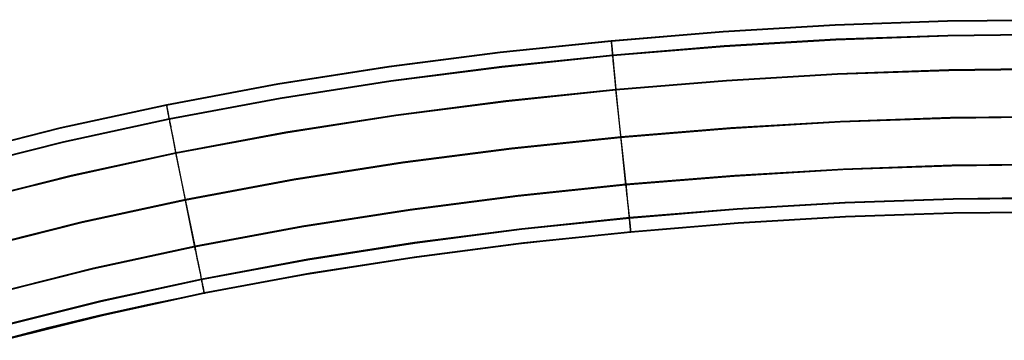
# Model space of a CAD drawing. Header units: millimetres. Extents: x 119 to 175.9, y -203.1 to -153.8.
# Tile 173 of 256: x 141.1 to 147.2, y -163.3 to -161.3. Entities that reach past the tile are written whole.
import ezdxf

# ---------------------------------------------------------------- set-up
doc = ezdxf.new("R2010")
doc.units = ezdxf.units.MM
doc.header["$MEASUREMENT"] = 0
doc.layers.add('Layer 01', color=5, linetype='Continuous', true_color=0x0000ff)

msp = doc.modelspace()

# ---------------------------------------------------------------- linework, layer by layer
at = {"layer": 'Layer 01'}
for p, q in [((146.1257, -161.3523, 34.873), (145.4354, -161.393, 34.8731)), ((146.1259, -161.3564, 31.6769), (145.4357, -161.3971, 31.677)), ((146.8176, -161.3276, 34.873), (146.1257, -161.3523, 34.873)), ((146.8178, -161.3317, 31.6769), (146.1259, -161.3564, 31.6769)), ((147.5102, -161.3198, 34.873), (146.8176, -161.3276, 34.873)), ((147.5104, -161.3239, 31.6769), (146.8178, -161.3317, 31.6769)), ((145.4354, -161.393, 34.8731), (144.7475, -161.4492, 34.8731)), ((145.4357, -161.3971, 31.677), (144.7478, -161.4532, 31.677)), ((146.8197, -161.4159, 35.1366), (146.13, -161.4404, 35.1367)), ((147.5101, -161.4081, 35.1366), (146.8197, -161.4159, 35.1366)), ((147.5102, -161.4129, 31.4134), (146.8198, -161.4207, 31.4134)), ((144.7475, -161.4492, 34.8731), (144.0624, -161.5204, 34.8732)), ((144.7478, -161.4532, 31.677), (144.0626, -161.5245, 31.6771)), ((144.7474, -161.4476, 34.9201), (144.7474, -161.4474, 34.9084)), ((144.7474, -161.4474, 34.9084), (144.7474, -161.4476, 34.8966)), ((144.7475, -161.4483, 34.9319), (144.7474, -161.4476, 34.9201)), ((144.7474, -161.4476, 34.8966), (144.7474, -161.4482, 34.8849)), ((144.7474, -161.4482, 34.8849), (144.7475, -161.4492, 34.8731)), ((144.7476, -161.4493, 34.9436), (144.7475, -161.4483, 34.9319)), ((144.7475, -161.4492, 34.8731), (144.7478, -161.4532, 31.677)), ((144.7477, -161.4508, 34.9553), (144.7476, -161.4493, 34.9436)), ((144.7476, -161.4517, 31.6541), (144.7476, -161.4516, 31.6426)), ((144.7476, -161.4516, 31.6426), (144.7476, -161.4518, 31.6311)), ((144.7477, -161.4523, 31.6656), (144.7476, -161.4517, 31.6541)), ((144.7476, -161.4518, 31.6311), (144.7477, -161.4524, 31.6196)), ((144.7479, -161.4527, 34.9669), (144.7477, -161.4508, 34.9553)), ((144.7478, -161.4532, 31.677), (144.7477, -161.4523, 31.6656)), ((144.7477, -161.4524, 31.6196), (144.7477, -161.4534, 31.6081)), ((144.7477, -161.4534, 31.6081), (144.7479, -161.4548, 31.5967)), ((144.7481, -161.4549, 34.9784), (144.7479, -161.4527, 34.9669)), ((144.7479, -161.4548, 31.5967), (144.748, -161.4566, 31.5853)), ((144.748, -161.4566, 31.5853), (144.7482, -161.4587, 31.5741)), ((144.7483, -161.4576, 34.9899), (144.7481, -161.4549, 34.9784)), ((144.7482, -161.4587, 31.5741), (144.7485, -161.4613, 31.5628)), ((144.7486, -161.4606, 35.0012), (144.7483, -161.4576, 34.9899)), ((144.7485, -161.4613, 31.5628), (144.7488, -161.4642, 31.5517)), ((144.749, -161.4641, 35.0124), (144.7486, -161.4606, 35.0012)), ((144.7488, -161.4642, 31.5517), (144.7491, -161.4675, 31.5407)), ((144.7493, -161.4679, 35.0236), (144.749, -161.4641, 35.0124)), ((144.7491, -161.4675, 31.5407), (144.7494, -161.4712, 31.5298)), ((144.7497, -161.4722, 35.0345), (144.7493, -161.4679, 35.0236)), ((144.7494, -161.4712, 31.5298), (144.7498, -161.4752, 31.5191)), ((144.7502, -161.4768, 35.0453), (144.7497, -161.4722, 35.0345)), ((144.7498, -161.4752, 31.5191), (144.7502, -161.4796, 31.5084)), ((144.7507, -161.4817, 35.056), (144.7502, -161.4768, 35.0453)), ((146.13, -161.4404, 35.1367), (145.4418, -161.4811, 35.1367)), ((146.1301, -161.4452, 31.4135), (145.442, -161.4858, 31.4135)), ((146.8198, -161.4207, 31.4134), (146.1301, -161.4452, 31.4135)), ((144.0624, -161.5204, 34.8732), (143.3788, -161.6084, 34.8733)), ((144.0626, -161.5245, 31.6771), (143.379, -161.6125, 31.6772)), ((144.7559, -161.537, 35.1368), (144.0727, -161.6081, 35.1369)), ((144.7502, -161.4796, 31.5084), (144.7507, -161.4844, 31.498)), ((144.7512, -161.4871, 35.0665), (144.7507, -161.4817, 35.056)), ((144.7507, -161.4844, 31.498), (144.7511, -161.4895, 31.4877)), ((144.7511, -161.4895, 31.4877), (144.7517, -161.495, 31.4776)), ((144.7517, -161.4928, 35.0767), (144.7512, -161.4871, 35.0665)), ((144.7523, -161.4988, 35.0868), (144.7517, -161.4928, 35.0767)), ((144.7517, -161.495, 31.4776), (144.7522, -161.5008, 31.4677)), ((144.7522, -161.5008, 31.4677), (144.7528, -161.507, 31.458)), ((144.7529, -161.5052, 35.0966), (144.7523, -161.4988, 35.0868)), ((144.7528, -161.507, 31.458), (144.7534, -161.5134, 31.4485)), ((144.7535, -161.512, 35.1063), (144.7529, -161.5052, 35.0966)), ((144.7534, -161.5134, 31.4485), (144.754, -161.5202, 31.4392)), ((144.7542, -161.519, 35.1156), (144.7535, -161.512, 35.1063)), ((144.754, -161.5202, 31.4392), (144.7547, -161.5273, 31.4302)), ((144.7549, -161.5264, 35.1248), (144.7542, -161.519, 35.1156)), ((144.7547, -161.5273, 31.4302), (144.7554, -161.5347, 31.4214)), ((144.7557, -161.5341, 35.1336), (144.7549, -161.5264, 35.1248)), ((144.7554, -161.5347, 31.4214), (144.7561, -161.5424, 31.4129)), ((144.7564, -161.5421, 35.1422), (144.7557, -161.5341, 35.1336)), ((145.4418, -161.4811, 35.1367), (144.7559, -161.537, 35.1368)), ((145.442, -161.4858, 31.4135), (144.7561, -161.5418, 31.4136)), ((144.7561, -161.5418, 31.4136), (144.0728, -161.6129, 31.4137)), ((144.7561, -161.5424, 31.4129), (144.7569, -161.5504, 31.4047)), ((144.7572, -161.5504, 35.1505), (144.7564, -161.5421, 35.1422)), ((144.7569, -161.5504, 31.4047), (144.7577, -161.5587, 31.3967)), ((144.758, -161.559, 35.1585), (144.7572, -161.5504, 35.1505)), ((144.7577, -161.5587, 31.3967), (144.7585, -161.5672, 31.389)), ((144.7589, -161.5679, 35.1662), (144.758, -161.559, 35.1585)), ((144.7585, -161.5672, 31.389), (144.7593, -161.576, 31.3817)), ((144.7598, -161.577, 35.1736), (144.7589, -161.5679, 35.1662)), ((144.7593, -161.576, 31.3817), (144.7602, -161.585, 31.3746)), ((144.7606, -161.5864, 35.1806), (144.7598, -161.577, 35.1736)), ((144.7602, -161.585, 31.3746), (144.761, -161.5943, 31.3678)), ((144.7616, -161.596, 35.1874), (144.7606, -161.5864, 35.1806)), ((144.761, -161.5943, 31.3678), (144.7619, -161.6038, 31.3614)), ((144.7625, -161.6058, 35.1937), (144.7616, -161.596, 35.1874)), ((143.3788, -161.6084, 34.8733), (142.6951, -161.7151, 34.8735)), ((143.379, -161.6125, 31.6772), (142.6953, -161.7192, 31.6774)), ((144.0727, -161.6081, 35.1369), (143.391, -161.6959, 35.137)), ((144.0728, -161.6129, 31.4137), (143.3911, -161.7006, 31.4138)), ((144.7619, -161.6038, 31.3614), (144.7628, -161.6135, 31.3553)), ((144.7635, -161.6158, 35.1998), (144.7625, -161.6058, 35.1937)), ((144.7628, -161.6135, 31.3553), (144.7638, -161.6234, 31.3495)), ((144.7644, -161.6261, 35.2054), (144.7635, -161.6158, 35.1998)), ((144.7638, -161.6234, 31.3495), (144.7647, -161.6335, 31.3441)), ((144.7654, -161.6365, 35.2108), (144.7644, -161.6261, 35.2054)), ((144.7647, -161.6335, 31.3441), (144.7657, -161.6438, 31.339)), ((144.7665, -161.6472, 35.2157), (144.7654, -161.6365, 35.2108)), ((144.7657, -161.6438, 31.339), (144.7667, -161.6542, 31.3343)), ((144.7675, -161.658, 35.2203), (144.7665, -161.6472, 35.2157)), ((144.7667, -161.6542, 31.3343), (144.7677, -161.6648, 31.3299)), ((144.7685, -161.6689, 35.2245), (144.7675, -161.658, 35.2203)), ((146.1404, -161.6527, 35.2427), (145.4572, -161.693, 35.2427)), ((146.1403, -161.6577, 31.3085), (145.4572, -161.698, 31.3085)), ((146.8248, -161.6334, 31.3085), (146.1403, -161.6577, 31.3085)), ((146.8248, -161.6283, 35.2426), (146.1404, -161.6527, 35.2427)), ((147.5099, -161.6206, 35.2426), (146.8248, -161.6283, 35.2426)), ((147.5099, -161.6257, 31.3085), (146.8248, -161.6334, 31.3085)), ((142.6951, -161.7151, 34.8735), (142.0096, -161.8427, 34.8736)), ((142.6953, -161.7192, 31.6774), (142.0098, -161.8467, 31.6775)), ((143.391, -161.6959, 35.137), (142.7094, -161.8023, 35.1371)), ((143.3911, -161.7006, 31.4138), (142.7095, -161.807, 31.4139)), ((144.7677, -161.6648, 31.3299), (144.7687, -161.6756, 31.326)), ((144.7696, -161.68, 35.2283), (144.7685, -161.6689, 35.2245)), ((144.7687, -161.6756, 31.326), (144.7697, -161.6864, 31.3223)), ((144.7707, -161.6912, 35.2317), (144.7696, -161.68, 35.2283)), ((144.7697, -161.6864, 31.3223), (144.7708, -161.6974, 31.3191)), ((144.7717, -161.7025, 35.2347), (144.7707, -161.6912, 35.2317)), ((144.7708, -161.6974, 31.3191), (144.7718, -161.7085, 31.3162)), ((144.7728, -161.7139, 35.2373), (144.7717, -161.7025, 35.2347)), ((144.7718, -161.7085, 31.3162), (144.7729, -161.7197, 31.3137)), ((144.7739, -161.7254, 35.2396), (144.7728, -161.7139, 35.2373)), ((144.7729, -161.7197, 31.3137), (144.774, -161.731, 31.3116)), ((145.4572, -161.693, 35.2427), (144.7761, -161.7486, 35.2428)), ((145.4572, -161.698, 31.3085), (144.7761, -161.7537, 31.3086)), ((144.7761, -161.7486, 35.2428), (144.0974, -161.8193, 35.2429)), ((144.7761, -161.7537, 31.3086), (144.0974, -161.8243, 31.3087)), ((144.775, -161.737, 35.2414), (144.7739, -161.7254, 35.2396)), ((144.774, -161.731, 31.3116), (144.775, -161.7423, 31.3099)), ((144.7761, -161.7486, 35.2428), (144.775, -161.737, 35.2414)), ((144.775, -161.7423, 31.3099), (144.7761, -161.7537, 31.3086)), ((144.8392, -162.3319, 35.2436), (144.7761, -161.7486, 35.2428)), ((144.7761, -161.7537, 31.3086), (144.8353, -162.3378, 31.3093)), ((142.0093, -161.8412, 34.9206), (142.0092, -161.841, 34.9089)), ((142.0092, -161.841, 34.9089), (142.0093, -161.8411, 34.8971)), ((142.0093, -161.8411, 34.8971), (142.0094, -161.8417, 34.8854)), ((142.0094, -161.8418, 34.9324), (142.0093, -161.8412, 34.9206)), ((142.7094, -161.8023, 35.1371), (142.0264, -161.9293, 35.1373)), ((142.7095, -161.807, 31.4139), (142.0265, -161.9341, 31.4141)), ((144.0974, -161.8243, 31.3087), (143.4203, -161.9115, 31.3088)), ((144.0974, -161.8193, 35.2429), (143.4204, -161.9064, 35.243)), ((142.0096, -161.8427, 34.8736), (141.355, -161.9851, 34.8738)), ((142.0098, -161.8467, 31.6775), (141.3552, -161.9892, 31.6777)), ((142.0094, -161.8417, 34.8854), (142.0096, -161.8427, 34.8736)), ((142.0096, -161.8429, 34.9441), (142.0094, -161.8418, 34.9324)), ((142.0095, -161.8452, 31.6546), (142.0094, -161.8451, 31.6431)), ((142.0094, -161.8451, 31.6431), (142.0095, -161.8453, 31.6316)), ((142.0096, -161.8458, 31.6661), (142.0095, -161.8452, 31.6546)), ((142.0095, -161.8453, 31.6316), (142.0096, -161.8459, 31.6201)), ((142.0096, -161.8427, 34.8736), (142.0098, -161.8467, 31.6775)), ((142.0099, -161.8443, 34.9558), (142.0096, -161.8429, 34.9441)), ((142.0098, -161.8467, 31.6775), (142.0096, -161.8458, 31.6661)), ((142.0096, -161.8459, 31.6201), (142.0098, -161.8469, 31.6086)), ((142.0098, -161.8469, 31.6086), (142.01, -161.8483, 31.5972)), ((142.0102, -161.8461, 34.9674), (142.0099, -161.8443, 34.9558)), ((142.01, -161.8483, 31.5972), (142.0104, -161.85, 31.5859)), ((142.0107, -161.8484, 34.9789), (142.0102, -161.8461, 34.9674)), ((142.0104, -161.85, 31.5859), (142.0108, -161.8521, 31.5746)), ((142.0112, -161.851, 34.9904), (142.0107, -161.8484, 34.9789)), ((142.0108, -161.8521, 31.5746), (142.0113, -161.8547, 31.5633)), ((142.0118, -161.854, 35.0017), (142.0112, -161.851, 34.9904)), ((142.0113, -161.8547, 31.5633), (142.0118, -161.8576, 31.5522)), ((142.0124, -161.8574, 35.013), (142.0118, -161.854, 35.0017)), ((142.0118, -161.8576, 31.5522), (142.0124, -161.8608, 31.5412)), ((142.0132, -161.8612, 35.0241), (142.0124, -161.8574, 35.013)), ((142.0124, -161.8608, 31.5412), (142.0131, -161.8644, 31.5303)), ((142.0131, -161.8644, 31.5303), (142.0139, -161.8684, 31.5196)), ((142.014, -161.8654, 35.035), (142.0132, -161.8612, 35.0241)), ((142.0139, -161.8684, 31.5196), (142.0147, -161.8728, 31.5089)), ((142.0149, -161.8699, 35.0458), (142.014, -161.8654, 35.035)), ((142.0147, -161.8728, 31.5089), (142.0156, -161.8775, 31.4985)), ((142.0158, -161.8748, 35.0565), (142.0149, -161.8699, 35.0458)), ((142.0156, -161.8775, 31.4985), (142.0166, -161.8825, 31.4882)), ((142.0168, -161.8801, 35.067), (142.0158, -161.8748, 35.0565)), ((142.0166, -161.8825, 31.4882), (142.0176, -161.8879, 31.4781)), ((142.0179, -161.8857, 35.0772), (142.0168, -161.8801, 35.067)), ((142.0176, -161.8879, 31.4781), (142.0187, -161.8937, 31.4682)), ((142.0191, -161.8917, 35.0873), (142.0179, -161.8857, 35.0772)), ((142.0187, -161.8937, 31.4682), (142.0199, -161.8997, 31.4585)), ((142.0203, -161.898, 35.0971), (142.0191, -161.8917, 35.0873)), ((142.0199, -161.8997, 31.4585), (142.0211, -161.9061, 31.449)), ((142.0216, -161.9046, 35.1068), (142.0203, -161.898, 35.0971)), ((142.0264, -161.9293, 35.1373), (141.3747, -162.0712, 35.1375)), ((142.0265, -161.9341, 31.4141), (141.3748, -162.0759, 31.4143)), ((142.0211, -161.9061, 31.449), (142.0224, -161.9128, 31.4397)), ((142.023, -161.9116, 35.1161), (142.0216, -161.9046, 35.1068)), ((142.0224, -161.9128, 31.4397), (142.0238, -161.9198, 31.4307)), ((142.0244, -161.9189, 35.1253), (142.023, -161.9116, 35.1161)), ((142.0238, -161.9198, 31.4307), (142.0252, -161.9271, 31.4219)), ((142.0259, -161.9265, 35.1341), (142.0244, -161.9189, 35.1253)), ((142.0252, -161.9271, 31.4219), (142.0267, -161.9347, 31.4134)), ((142.0274, -161.9344, 35.1427), (142.0259, -161.9265, 35.1341)), ((142.0267, -161.9347, 31.4134), (142.0282, -161.9426, 31.4052)), ((142.029, -161.9426, 35.151), (142.0274, -161.9344, 35.1427)), ((142.0282, -161.9426, 31.4052), (142.0297, -161.9507, 31.3972)), ((142.0306, -161.951, 35.159), (142.029, -161.9426, 35.151)), ((142.0297, -161.9507, 31.3972), (142.0314, -161.9592, 31.3895)), ((142.0323, -161.9597, 35.1667), (142.0306, -161.951, 35.159)), ((142.0314, -161.9592, 31.3895), (142.033, -161.9678, 31.3822)), ((142.0341, -161.9687, 35.1741), (142.0323, -161.9597, 35.1667)), ((143.4204, -161.9064, 35.243), (142.7439, -162.012, 35.2431)), ((143.4203, -161.9115, 31.3088), (142.7439, -162.0171, 31.309)), ((146.1554, -161.9508, 31.3089), (145.4793, -161.9907, 31.3089)), ((146.1584, -161.9454, 35.2433), (145.4822, -161.9852, 35.2433)), ((146.8327, -161.9268, 31.3088), (146.1554, -161.9508, 31.3089)), ((146.8357, -161.9214, 35.2432), (146.1584, -161.9454, 35.2433)), ((147.5105, -161.9192, 31.3088), (146.8327, -161.9268, 31.3088)), ((147.5135, -161.9139, 35.2432), (146.8357, -161.9214, 35.2432)), ((141.355, -161.9851, 34.8738), (140.7008, -162.1493, 34.874)), ((141.3552, -161.9892, 31.6777), (140.701, -162.1534, 31.6779)), ((142.033, -161.9678, 31.3822), (142.0348, -161.9767, 31.3751)), ((142.0358, -161.978, 35.1811), (142.0341, -161.9687, 35.1741)), ((142.0348, -161.9767, 31.3751), (142.0365, -161.9859, 31.3683)), ((142.0377, -161.9874, 35.1879), (142.0358, -161.978, 35.1811)), ((142.0365, -161.9859, 31.3683), (142.0383, -161.9952, 31.3619)), ((142.0396, -161.9971, 35.1942), (142.0377, -161.9874, 35.1879)), ((142.0383, -161.9952, 31.3619), (142.0402, -162.0048, 31.3558)), ((142.0415, -162.0071, 35.2003), (142.0396, -161.9971, 35.1942)), ((142.0402, -162.0048, 31.3558), (142.0421, -162.0146, 31.35)), ((142.0435, -162.0172, 35.2059), (142.0415, -162.0071, 35.2003)), ((142.0421, -162.0146, 31.35), (142.044, -162.0245, 31.3446)), ((142.0455, -162.0275, 35.2113), (142.0435, -162.0172, 35.2059)), ((142.7439, -162.012, 35.2431), (142.0669, -162.138, 35.2433)), ((142.7439, -162.0171, 31.309), (142.0669, -162.143, 31.3091)), ((145.4793, -161.9907, 31.3089), (144.8048, -162.0458, 31.309)), ((145.4822, -161.9852, 35.2433), (144.8077, -162.0402, 35.2434)), ((141.3747, -162.0712, 35.1375), (140.7236, -162.2346, 35.1377)), ((141.3748, -162.0759, 31.4143), (140.7237, -162.2393, 31.4145)), ((142.044, -162.0245, 31.3446), (142.0459, -162.0347, 31.3395)), ((142.0475, -162.0379, 35.2162), (142.0455, -162.0275, 35.2113)), ((142.0459, -162.0347, 31.3395), (142.0479, -162.045, 31.3348)), ((142.0496, -162.0486, 35.2208), (142.0475, -162.0379, 35.2162)), ((142.0479, -162.045, 31.3348), (142.0499, -162.0554, 31.3304)), ((142.0516, -162.0594, 35.225), (142.0496, -162.0486, 35.2208)), ((142.0499, -162.0554, 31.3304), (142.052, -162.066, 31.3265)), ((142.0538, -162.0703, 35.2288), (142.0516, -162.0594, 35.225)), ((142.052, -162.066, 31.3265), (142.0541, -162.0767, 31.3228)), ((142.0559, -162.0813, 35.2322), (142.0538, -162.0703, 35.2288)), ((142.0541, -162.0767, 31.3228), (142.0562, -162.0876, 31.3196)), ((142.0581, -162.0925, 35.2352), (142.0559, -162.0813, 35.2322)), ((144.8048, -162.0458, 31.309), (144.1323, -162.1159, 31.3091)), ((144.8077, -162.0402, 35.2434), (144.1353, -162.1103, 35.2435)), ((142.0669, -162.138, 35.2433), (141.422, -162.2782, 35.2435)), ((142.0669, -162.143, 31.3091), (141.422, -162.2833, 31.3093)), ((142.0562, -162.0876, 31.3196), (142.0583, -162.0985, 31.3167)), ((142.0603, -162.1038, 35.2378), (142.0581, -162.0925, 35.2352)), ((142.0583, -162.0985, 31.3167), (142.0604, -162.1095, 31.3142)), ((142.0625, -162.1151, 35.2401), (142.0603, -162.1038, 35.2378)), ((142.0604, -162.1095, 31.3142), (142.0625, -162.1206, 31.3121)), ((142.0647, -162.1265, 35.2419), (142.0625, -162.1151, 35.2401)), ((142.0625, -162.1206, 31.3121), (142.0647, -162.1318, 31.3104)), ((142.0669, -162.138, 35.2433), (142.0647, -162.1265, 35.2419)), ((142.0647, -162.1318, 31.3104), (142.0669, -162.143, 31.3091)), ((142.1858, -162.7125, 35.2441), (142.0669, -162.138, 35.2433)), ((142.0669, -162.143, 31.3091), (142.182, -162.7187, 31.3098)), ((144.1323, -162.1159, 31.3091), (143.4616, -162.2023, 31.3092)), ((144.1353, -162.1103, 35.2435), (143.4646, -162.1966, 35.2436)), ((143.4616, -162.2023, 31.3092), (142.7922, -162.3068, 31.3093)), ((143.4646, -162.1966, 35.2436), (142.7951, -162.301, 35.2437)), ((146.1724, -162.2439, 31.3092), (145.5032, -162.2832, 31.3093)), ((146.1763, -162.2382, 35.2434), (145.5071, -162.2775, 35.2435)), ((146.8425, -162.2202, 31.3092), (146.1724, -162.2439, 31.3092)), ((146.8464, -162.2146, 35.2434), (146.1763, -162.2382, 35.2434)), ((147.513, -162.2128, 31.3092), (146.8425, -162.2202, 31.3092)), ((147.5169, -162.2073, 35.2434), (146.8464, -162.2146, 35.2434)), ((141.422, -162.2782, 35.2435), (140.7785, -162.4398, 35.2437)), ((141.422, -162.2833, 31.3093), (140.7785, -162.4448, 31.3095)), ((142.7922, -162.3068, 31.3093), (142.1235, -162.431, 31.3095)), ((142.7951, -162.301, 35.2437), (142.1264, -162.4252, 35.2439)), ((145.5032, -162.2832, 31.3093), (144.8353, -162.3378, 31.3093)), ((145.5071, -162.2775, 35.2435), (144.8392, -162.3319, 35.2436)), ((144.8353, -162.3378, 31.3093), (144.1692, -162.4072, 31.3094)), ((144.8392, -162.3319, 35.2436), (144.173, -162.4013, 35.2437)), ((144.8353, -162.3378, 31.3093), (144.8367, -162.3493, 31.3112)), ((144.8367, -162.3493, 31.3112), (144.838, -162.3608, 31.3135)), ((144.838, -162.3608, 31.3135), (144.8393, -162.3722, 31.3162)), ((144.8403, -162.3435, 35.2418), (144.8392, -162.3319, 35.2436)), ((144.8393, -162.3722, 31.3162), (144.8406, -162.3835, 31.3193)), ((144.8413, -162.3551, 35.2396), (144.8403, -162.3435, 35.2418)), ((144.8406, -162.3835, 31.3193), (144.8419, -162.3947, 31.3227)), ((144.8424, -162.3666, 35.237), (144.8413, -162.3551, 35.2396)), ((144.8435, -162.378, 35.234), (144.8424, -162.3666, 35.237)), ((144.8446, -162.3893, 35.2306), (144.8435, -162.378, 35.234)), ((142.1235, -162.431, 31.3095), (141.488, -162.5692, 31.3097)), ((142.1264, -162.4252, 35.2439), (141.4908, -162.5633, 35.2441)), ((144.1692, -162.4072, 31.3094), (143.5049, -162.4928, 31.3095)), ((144.173, -162.4013, 35.2437), (143.5086, -162.4868, 35.2438)), ((144.8419, -162.3947, 31.3227), (144.8432, -162.4058, 31.3266)), ((144.8432, -162.4058, 31.3266), (144.8444, -162.4167, 31.3308)), ((144.8444, -162.4167, 31.3308), (144.8457, -162.4275, 31.3354)), ((144.8456, -162.4004, 35.2268), (144.8446, -162.3893, 35.2306)), ((144.8466, -162.4114, 35.2227), (144.8456, -162.4004, 35.2268)), ((144.8457, -162.4275, 31.3354), (144.8469, -162.4381, 31.3404)), ((144.8477, -162.4223, 35.2181), (144.8466, -162.4114, 35.2227)), ((144.8469, -162.4381, 31.3404), (144.8481, -162.4486, 31.3458)), ((144.8487, -162.433, 35.2132), (144.8477, -162.4223, 35.2181)), ((144.8497, -162.4435, 35.2079), (144.8487, -162.433, 35.2132)), ((144.8506, -162.4539, 35.2022), (144.8497, -162.4435, 35.2079)), ((146.186, -162.4438, 35.1357), (145.5217, -162.4828, 35.1357)), ((146.8511, -162.4204, 35.1356), (146.186, -162.4438, 35.1357)), ((146.8512, -162.4255, 31.4174), (146.1862, -162.4488, 31.4175)), ((147.5165, -162.4131, 35.1356), (146.8511, -162.4204, 35.1356)), ((147.5166, -162.4182, 31.4174), (146.8512, -162.4255, 31.4174)), ((143.5049, -162.4928, 31.3095), (142.8425, -162.5961, 31.3097)), ((143.5086, -162.4868, 35.2438), (142.8462, -162.59, 35.2439)), ((144.8481, -162.4486, 31.3458), (144.8492, -162.4588, 31.3515)), ((144.8492, -162.4588, 31.3515), (144.8504, -162.4689, 31.3576)), ((144.8504, -162.4689, 31.3576), (144.8515, -162.4787, 31.364)), ((144.8516, -162.464, 35.1962), (144.8506, -162.4539, 35.2022)), ((144.8515, -162.4787, 31.364), (144.8525, -162.4883, 31.3707)), ((144.8525, -162.4739, 35.1898), (144.8516, -162.464, 35.1962)), ((144.8534, -162.4836, 35.1831), (144.8525, -162.4739, 35.1898)), ((144.8525, -162.4883, 31.3707), (144.8536, -162.4977, 31.3778)), ((144.8543, -162.4931, 35.176), (144.8534, -162.4836, 35.1831)), ((144.8536, -162.4977, 31.3778), (144.8546, -162.5068, 31.3852)), ((144.8552, -162.5023, 35.1687), (144.8543, -162.4931, 35.176)), ((144.8546, -162.5068, 31.3852), (144.8556, -162.5157, 31.3929)), ((144.856, -162.5112, 35.161), (144.8552, -162.5023, 35.1687)), ((145.5217, -162.4828, 35.1357), (144.8584, -162.5368, 35.1358)), ((145.5218, -162.4878, 31.4175), (144.8586, -162.5419, 31.4176)), ((146.1862, -162.4488, 31.4175), (145.5218, -162.4878, 31.4175)), ((146.1589, -162.5316, 34.8999), (146.8219, -162.5079, 34.8999)), ((146.8531, -162.5074, 34.8745), (146.1901, -162.5307, 34.8745)), ((146.8219, -162.5079, 34.8999), (147.4852, -162.5001, 34.8999)), ((147.5161, -162.5043, 31.6784), (146.8529, -162.5115, 31.6784)), ((147.5163, -162.5002, 34.8745), (146.8531, -162.5074, 34.8745)), ((141.4908, -162.5633, 35.2441), (140.8578, -162.722, 35.2443)), ((144.8584, -162.5368, 35.1358), (144.1966, -162.6058, 35.1359)), ((144.8586, -162.5419, 31.4176), (144.1968, -162.6109, 31.4177)), ((144.8556, -162.5157, 31.3929), (144.8565, -162.5243, 31.4009)), ((144.8568, -162.5199, 35.153), (144.856, -162.5112, 35.161)), ((144.8565, -162.5243, 31.4009), (144.8574, -162.5326, 31.4092)), ((144.8576, -162.5283, 35.1447), (144.8568, -162.5199, 35.153)), ((144.8574, -162.5326, 31.4092), (144.8583, -162.5406, 31.4178)), ((144.8584, -162.5364, 35.1361), (144.8576, -162.5283, 35.1447)), ((144.8583, -162.5406, 31.4178), (144.8591, -162.5483, 31.4267)), ((144.8591, -162.5442, 35.1272), (144.8584, -162.5364, 35.1361)), ((144.8598, -162.5517, 35.1181), (144.8591, -162.5442, 35.1272)), ((144.8591, -162.5483, 31.4267), (144.8599, -162.5558, 31.4358)), ((144.8605, -162.5588, 35.1087), (144.8598, -162.5517, 35.1181)), ((144.8599, -162.5558, 31.4358), (144.8607, -162.5629, 31.4452)), ((144.8611, -162.5657, 35.0991), (144.8605, -162.5588, 35.1087)), ((144.8607, -162.5629, 31.4452), (144.8614, -162.5697, 31.4548)), ((144.8617, -162.5722, 35.0892), (144.8611, -162.5657, 35.0991)), ((145.4967, -162.5711, 34.9), (146.1589, -162.5316, 34.8999)), ((146.19, -162.5349, 31.6784), (145.5277, -162.5737, 31.6785)), ((146.1901, -162.5307, 34.8745), (145.5279, -162.5696, 34.8746)), ((146.8529, -162.5115, 31.6784), (146.19, -162.5349, 31.6784)), ((141.488, -162.5692, 31.3097), (140.855, -162.728, 31.3099)), ((142.8425, -162.5961, 31.3097), (142.182, -162.7187, 31.3098)), ((142.8462, -162.59, 35.2439), (142.1858, -162.7125, 35.2441)), ((144.1966, -162.6058, 35.1359), (143.5368, -162.6908, 35.136)), ((144.1968, -162.6109, 31.4177), (143.537, -162.6959, 31.4178)), ((144.1761, -162.6976, 34.9001), (144.8357, -162.6265, 34.9)), ((144.8664, -162.6277, 31.6785), (144.2065, -162.6965, 31.6786)), ((144.8666, -162.6235, 34.8747), (144.2066, -162.6924, 34.8747)), ((144.8357, -162.6265, 34.9), (145.4967, -162.5711, 34.9)), ((144.8614, -162.5697, 31.4548), (144.8621, -162.5761, 31.4646)), ((144.8623, -162.5783, 35.0791), (144.8617, -162.5722, 35.0892)), ((144.8621, -162.5761, 31.4646), (144.8627, -162.5822, 31.4747)), ((144.8629, -162.5841, 35.0688), (144.8623, -162.5783, 35.0791)), ((144.8627, -162.5822, 31.4747), (144.8633, -162.588, 31.485)), ((144.8634, -162.5895, 35.0583), (144.8629, -162.5841, 35.0688)), ((144.8633, -162.588, 31.485), (144.8639, -162.5934, 31.4954)), ((144.8638, -162.5946, 35.0476), (144.8634, -162.5895, 35.0583)), ((144.8643, -162.5993, 35.0368), (144.8638, -162.5946, 35.0476)), ((144.8639, -162.5934, 31.4954), (144.8644, -162.5984, 31.5061)), ((144.8647, -162.6036, 35.0258), (144.8643, -162.5993, 35.0368)), ((144.8644, -162.5984, 31.5061), (144.8648, -162.6031, 31.5169)), ((144.8651, -162.6075, 35.0146), (144.8647, -162.6036, 35.0258)), ((144.8648, -162.6031, 31.5169), (144.8653, -162.6074, 31.5279)), ((144.8654, -162.6111, 35.0034), (144.8651, -162.6075, 35.0146)), ((144.8653, -162.6074, 31.5279), (144.8656, -162.6113, 31.539)), ((144.8657, -162.6142, 34.992), (144.8654, -162.6111, 35.0034)), ((144.8656, -162.6113, 31.539), (144.866, -162.6149, 31.5502)), ((144.866, -162.617, 34.9805), (144.8657, -162.6142, 34.992)), ((144.866, -162.6149, 31.5502), (144.8662, -162.618, 31.5616)), ((144.8662, -162.6194, 34.9689), (144.866, -162.617, 34.9805)), ((144.8662, -162.618, 31.5616), (144.8665, -162.6208, 31.573)), ((144.8664, -162.6213, 34.9572), (144.8662, -162.6194, 34.9689)), ((145.5277, -162.5737, 31.6785), (144.8664, -162.6277, 31.6785)), ((144.8665, -162.6229, 34.9455), (144.8664, -162.6213, 34.9572)), ((144.8664, -162.6277, 31.6785), (144.8666, -162.6235, 34.8747)), ((144.8666, -162.6285, 31.6668), (144.8664, -162.6277, 31.6785)), ((144.8665, -162.6208, 31.573), (144.8666, -162.6231, 31.5846)), ((144.8666, -162.624, 34.9337), (144.8665, -162.6229, 34.9455)), ((145.5279, -162.5696, 34.8746), (144.8666, -162.6235, 34.8747)), ((144.8666, -162.6231, 31.5846), (144.8668, -162.6251, 31.5962)), ((144.8666, -162.6235, 34.8747), (144.8666, -162.6245, 34.8864)), ((144.8667, -162.6247, 34.9219), (144.8666, -162.624, 34.9337)), ((144.8666, -162.6245, 34.8864), (144.8667, -162.625, 34.8983)), ((144.8668, -162.629, 31.655), (144.8666, -162.6285, 31.6668)), ((144.8667, -162.625, 34.9101), (144.8667, -162.6247, 34.9219)), ((144.8667, -162.625, 34.8983), (144.8667, -162.625, 34.9101)), ((144.8668, -162.6251, 31.5962), (144.8669, -162.6267, 31.6079)), ((144.8669, -162.629, 31.6432), (144.8668, -162.629, 31.655)), ((144.8669, -162.6267, 31.6079), (144.8669, -162.6279, 31.6196)), ((144.8669, -162.6279, 31.6196), (144.8669, -162.6286, 31.6314)), ((144.8669, -162.6286, 31.6314), (144.8669, -162.629, 31.6432)), ((142.182, -162.7187, 31.3098), (141.5559, -162.8547, 31.31)), ((142.1858, -162.7125, 35.2441), (141.5596, -162.8483, 35.2442)), ((142.182, -162.7187, 31.3098), (142.1845, -162.7301, 31.3117)), ((142.1845, -162.7301, 31.3117), (142.1869, -162.7414, 31.314)), ((142.188, -162.7239, 35.2423), (142.1858, -162.7125, 35.2441)), ((142.1869, -162.7414, 31.314), (142.1893, -162.7526, 31.3167)), ((142.1902, -162.7354, 35.2401), (142.188, -162.7239, 35.2423)), ((142.1924, -162.7467, 35.2375), (142.1902, -162.7354, 35.2401)), ((142.1945, -162.7579, 35.2345), (142.1924, -162.7467, 35.2375)), ((143.5368, -162.6908, 35.136), (142.8793, -162.7932, 35.1361)), ((143.537, -162.6959, 31.4178), (142.8795, -162.7983, 31.4179)), ((143.5185, -162.7846, 34.9003), (144.1761, -162.6976, 34.9001)), ((144.2065, -162.6965, 31.6786), (143.5485, -162.7812, 31.6787)), ((144.2066, -162.6924, 34.8747), (143.5487, -162.7771, 34.8748)), ((142.1893, -162.7526, 31.3167), (142.1917, -162.7637, 31.3198)), ((142.1917, -162.7637, 31.3198), (142.1941, -162.7748, 31.3232)), ((142.1941, -162.7748, 31.3232), (142.1964, -162.7857, 31.3271)), ((142.1967, -162.7691, 35.2311), (142.1945, -162.7579, 35.2345)), ((142.1964, -162.7857, 31.3271), (142.1987, -162.7964, 31.3313)), ((142.1988, -162.7801, 35.2273), (142.1967, -162.7691, 35.2311)), ((142.1987, -162.7964, 31.3313), (142.201, -162.807, 31.3359)), ((142.2009, -162.7909, 35.2231), (142.1988, -162.7801, 35.2273)), ((142.2029, -162.8016, 35.2186), (142.2009, -162.7909, 35.2231)), ((142.201, -162.807, 31.3359), (142.2032, -162.8175, 31.3409)), ((142.205, -162.8122, 35.2137), (142.2029, -162.8016, 35.2186)), ((142.8793, -162.7932, 35.1361), (142.2247, -162.9146, 35.1363)), ((142.8795, -162.7983, 31.4179), (142.2249, -162.9197, 31.4181)), ((142.8631, -162.8873, 34.9004), (143.5185, -162.7846, 34.9003)), ((143.5485, -162.7812, 31.6787), (142.8931, -162.8834, 31.6789)), ((143.5487, -162.7771, 34.8748), (142.8933, -162.8792, 34.875)), ((141.5559, -162.8547, 31.31), (140.9333, -163.0108, 31.3102)), ((141.5596, -162.8483, 35.2442), (140.937, -163.0043, 35.2444)), ((142.2032, -162.8175, 31.3409), (142.2054, -162.8277, 31.3463)), ((142.207, -162.8226, 35.2084), (142.205, -162.8122, 35.2137)), ((142.2054, -162.8277, 31.3463), (142.2075, -162.8378, 31.352)), ((142.2089, -162.8328, 35.2027), (142.207, -162.8226, 35.2084)), ((142.2075, -162.8378, 31.352), (142.2096, -162.8477, 31.3581)), ((142.2109, -162.8428, 35.1967), (142.2089, -162.8328, 35.2027)), ((142.2096, -162.8477, 31.3581), (142.2117, -162.8574, 31.3645)), ((142.2127, -162.8526, 35.1903), (142.2109, -162.8428, 35.1967)), ((142.2117, -162.8574, 31.3645), (142.2137, -162.8669, 31.3712)), ((142.2146, -162.8621, 35.1836), (142.2127, -162.8526, 35.1903)), ((142.2137, -162.8669, 31.3712), (142.2156, -162.8761, 31.3783)), ((142.2164, -162.8714, 35.1765), (142.2146, -162.8621, 35.1836)), ((142.2181, -162.8805, 35.1692), (142.2164, -162.8714, 35.1765)), ((142.2247, -162.9146, 35.1363), (141.6051, -163.049, 35.1364)), ((142.2249, -162.9197, 31.4181), (141.6053, -163.054, 31.4182)), ((142.2104, -163.0057, 34.9005), (142.8631, -162.8873, 34.9004)), ((142.2156, -162.8761, 31.3783), (142.2175, -162.8851, 31.3857)), ((142.2175, -162.8851, 31.3857), (142.2193, -162.8938, 31.3934)), ((142.2198, -162.8893, 35.1615), (142.2181, -162.8805, 35.1692)), ((142.2193, -162.8938, 31.3934), (142.2211, -162.9023, 31.4014)), ((142.2215, -162.8979, 35.1535), (142.2198, -162.8893, 35.1615)), ((142.2211, -162.9023, 31.4014), (142.2228, -162.9105, 31.4097)), ((142.223, -162.9062, 35.1452), (142.2215, -162.8979, 35.1535)), ((142.2228, -162.9105, 31.4097), (142.2245, -162.9184, 31.4183)), ((142.2246, -162.9142, 35.1366), (142.223, -162.9062, 35.1452)), ((142.2245, -162.9184, 31.4183), (142.226, -162.926, 31.4272)), ((142.2261, -162.9218, 35.1277), (142.2246, -162.9142, 35.1366)), ((142.226, -162.926, 31.4272), (142.2275, -162.9333, 31.4363)), ((142.2275, -162.9292, 35.1186), (142.2261, -162.9218, 35.1277)), ((142.2288, -162.9363, 35.1092), (142.2275, -162.9292, 35.1186)), ((142.8931, -162.8834, 31.6789), (142.2409, -163.0043, 31.679)), ((142.8933, -162.8792, 34.875), (142.2411, -163.0001, 34.8751)), ((142.2275, -162.9333, 31.4363), (142.229, -162.9403, 31.4457)), ((142.2301, -162.943, 35.0995), (142.2288, -162.9363, 35.1092)), ((142.229, -162.9403, 31.4457), (142.2304, -162.947, 31.4553)), ((142.2314, -162.9494, 35.0897), (142.2301, -162.943, 35.0995)), ((142.2304, -162.947, 31.4553), (142.2316, -162.9534, 31.4651)), ((142.2325, -162.9555, 35.0796), (142.2314, -162.9494, 35.0897)), ((142.2316, -162.9534, 31.4651), (142.2329, -162.9594, 31.4752)), ((142.2336, -162.9612, 35.0693), (142.2325, -162.9555, 35.0796)), ((142.2329, -162.9594, 31.4752), (142.234, -162.965, 31.4855)), ((142.2347, -162.9666, 35.0588), (142.2336, -162.9612, 35.0693)), ((142.234, -162.965, 31.4855), (142.2351, -162.9704, 31.4959)), ((142.2356, -162.9716, 35.0481), (142.2347, -162.9666, 35.0588)), ((142.2351, -162.9704, 31.4959), (142.2361, -162.9753, 31.5066)), ((142.2365, -162.9762, 35.0373), (142.2356, -162.9716, 35.0481)), ((142.2361, -162.9753, 31.5066), (142.237, -162.9799, 31.5174)), ((142.2373, -162.9805, 35.0263), (142.2365, -162.9762, 35.0373)), ((142.237, -162.9799, 31.5174), (142.2378, -162.9842, 31.5284)), ((142.2381, -162.9843, 35.0151), (142.2373, -162.9805, 35.0263)), ((142.2378, -162.9842, 31.5284), (142.2386, -162.9881, 31.5395)), ((142.2387, -162.9878, 35.0038), (142.2381, -162.9843, 35.0151)), ((142.2386, -162.9881, 31.5395), (142.2392, -162.9916, 31.5507)), ((142.2393, -162.9909, 34.9924), (142.2387, -162.9878, 35.0038)), ((142.2392, -162.9916, 31.5507), (142.2398, -162.9947, 31.5621)), ((142.2399, -162.9937, 34.9809), (142.2393, -162.9909, 34.9924)), ((141.6051, -163.049, 35.1364), (140.9898, -163.2031, 35.1366)), ((142.2409, -163.0043, 31.679), (141.6241, -163.138, 31.6792)), ((142.2411, -163.0001, 34.8751), (141.6243, -163.1339, 34.8753)), ((141.9012, -163.0684, 34.9006), (142.2104, -163.0057, 34.9005)), ((142.2398, -162.9947, 31.5621), (142.2403, -162.9974, 31.5735)), ((142.2403, -162.996, 34.9694), (142.2399, -162.9937, 34.9809)), ((142.2407, -162.9979, 34.9577), (142.2403, -162.996, 34.9694)), ((142.2403, -162.9974, 31.5735), (142.2407, -162.9997, 31.5851)), ((142.241, -162.9994, 34.946), (142.2407, -162.9979, 34.9577)), ((142.2407, -162.9997, 31.5851), (142.2411, -163.0017, 31.5967)), ((142.2409, -163.0043, 31.679), (142.2411, -163.0001, 34.8751)), ((142.2412, -163.0051, 31.6672), (142.2409, -163.0043, 31.679)), ((142.2412, -163.0006, 34.9342), (142.241, -162.9994, 34.946)), ((142.2411, -163.0001, 34.8751), (142.2413, -163.001, 34.8869)), ((142.2411, -163.0017, 31.5967), (142.2413, -163.0032, 31.6084)), ((142.2413, -163.0013, 34.9224), (142.2412, -163.0006, 34.9342)), ((142.2414, -163.0055, 31.6555), (142.2412, -163.0051, 31.6672)), ((142.2413, -163.001, 34.8869), (142.2414, -163.0015, 34.8987)), ((142.2414, -163.0016, 34.9106), (142.2413, -163.0013, 34.9224)), ((142.2413, -163.0032, 31.6084), (142.2415, -163.0044, 31.6201)), ((142.2414, -163.0015, 34.8987), (142.2414, -163.0016, 34.9106)), ((142.2415, -163.0055, 31.6437), (142.2414, -163.0055, 31.6555)), ((142.2415, -163.0044, 31.6201), (142.2415, -163.0052, 31.6319)), ((142.2415, -163.0052, 31.6319), (142.2415, -163.0055, 31.6437)), ((141.6053, -163.054, 31.4182), (140.99, -163.2081, 31.4184)), ((141.5933, -163.137, 34.9007), (141.9012, -163.0684, 34.9006)), ((141.6241, -163.138, 31.6792), (141.0119, -163.2914, 31.6794)), ((141.6243, -163.1339, 34.8753), (141.0121, -163.2872, 34.8755)), ((141.2867, -163.2113, 34.9008), (141.5933, -163.137, 34.9007)), ((140.9815, -163.2914, 34.9009), (141.2867, -163.2113, 34.9008))]:
    msp.add_line(p, q, dxfattribs=at)

doc.saveas('drawing.dxf')
